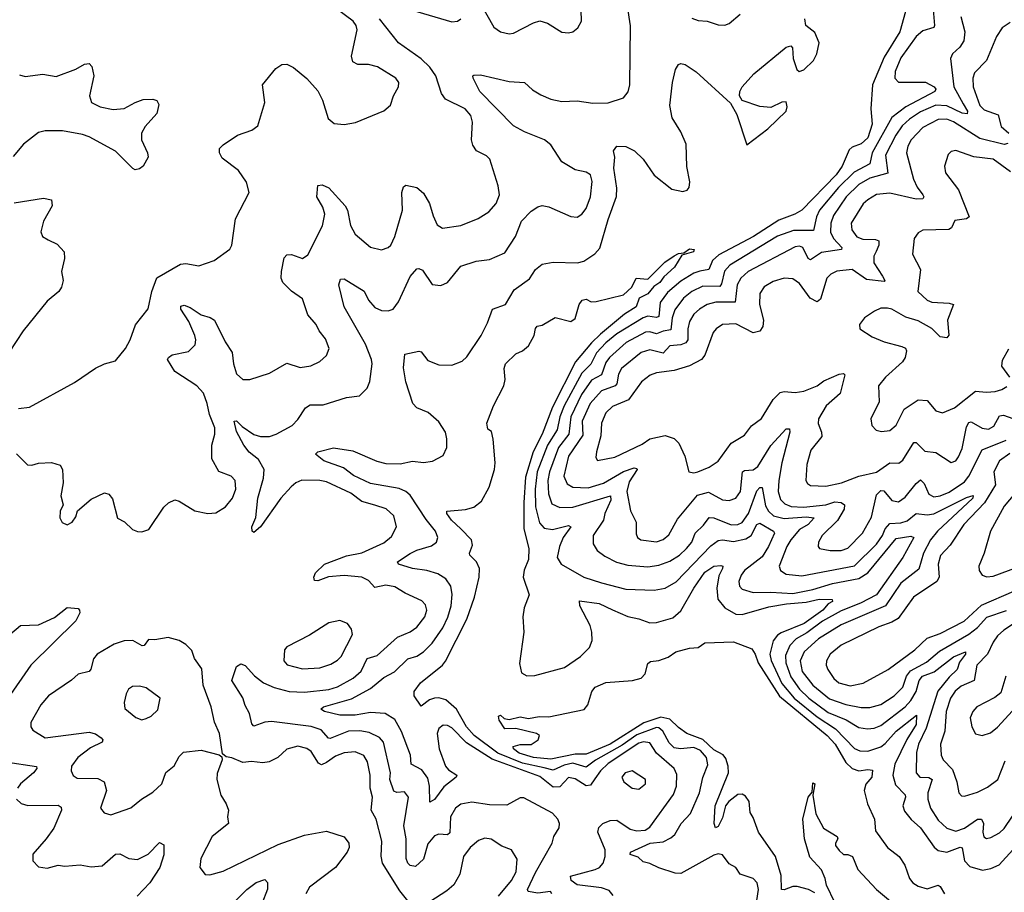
# Model space of a CAD drawing. Extents: x 1550320 to 1685906, y 509093 to 640511.
# Tile 176 of 256: x 1634410 to 1638886, y 517272 to 521241. Entities that reach past the tile are written whole.
import ezdxf

# ---------------------------------------------------------------- set-up
doc = ezdxf.new("R2010")
doc.units = 0

msp = doc.modelspace()

# ---------------------------------------------------------------- linework, layer by layer
at = {"layer": '0CON20XD'}
for points in [[(1636095.3, 517815.3), (1636064, 517955), (1636045, 517976.6), (1635998.8, 517998.8), (1635956.7, 518006.7), (1635905, 518004.3), (1635821.3, 517971.3), (1635813.2, 517973.2), (1635781.1, 518011.1), (1635735, 518026.4), (1635555, 518049.4), (1635523.7, 518046.3), (1635475, 518027.1), (1635465, 518038), (1635455.3, 518085), (1635435, 518121.4), (1635425, 518156.7), (1635374.5, 518235), (1635395, 518298.8), (1635415, 518310.8), (1635435, 518304.2), (1635476.8, 518256.8), (1635518.5, 518225), (1635566.1, 518203.9), (1635635, 518186), (1635705, 518182.9), (1635815, 518194.3), (1635855, 518206.5), (1635926, 518246), (1635962.5, 518277.5), (1635989.2, 518335), (1636035, 518348.4), (1636128.2, 518431.8), (1636185, 518456.8), (1636215, 518477.5), (1636252, 518525), (1636260.7, 518555), (1636255, 518579.2), (1636237.5, 518597.5), (1636162.2, 518632.2), (1636115, 518661.2), (1636075, 518668.2), (1636025, 518658.9), (1635995, 518690.8), (1635965, 518705.3), (1635885, 518713), (1635813.4, 518706.6), (1635765, 518688.1), (1635750.5, 518690.5), (1635747.5, 518705), (1635754.6, 518725), (1635795, 518763.8), (1635895, 518802.5), (1635965, 518815.9), (1636065, 518861.8), (1636099.7, 518890.3), (1636123.6, 518935), (1636111.5, 518985), (1636076.5, 519016.5), (1636025, 519032.7), (1635965, 519049.3), (1635915, 519087.2), (1635805, 519138.2), (1635775, 519145.4), (1635693.3, 519146.7), (1635665, 519134.5), (1635643.4, 519116.6), (1635596.8, 519065), (1635505, 518934.4), (1635475, 518908.8), (1635466.7, 518915), (1635465.8, 518935), (1635483, 518977), (1635492.9, 519065), (1635518.3, 519155), (1635521.7, 519195), (1635495, 519240), (1635453.2, 519273.2), (1635428.8, 519305), (1635395, 519368), (1635384.6, 519415.4), (1635395, 519416.5), (1635420.6, 519390.6), (1635475, 519353.8), (1635505.3, 519344.7), (1635545, 519344.7), (1635575.7, 519355), (1635649.2, 519395), (1635675, 519422), (1635708.6, 519475), (1635730.6, 519489.4), (1635790.3, 519489.7), (1635895, 519522.9), (1635955, 519530.6), (1635989.4, 519565), (1636002.2, 519595), (1636011.8, 519675), (1636008.8, 519695), (1635982.7, 519765), (1635885.4, 519935), (1635860.6, 520035), (1635869.1, 520060.9), (1635885, 520062.5), (1635975.9, 520005.9), (1635995.4, 519965), (1636025, 519931.8), (1636055, 519918.9), (1636085, 519917.3), (1636107.5, 519925), (1636132.5, 519957.5), (1636185, 520072.5), (1636215, 520107.5), (1636225, 520110), (1636241.1, 520101.1), (1636285, 520036), (1636325, 520032.5), (1636355, 520046.2), (1636415, 520120.6), (1636485, 520142.1), (1636545, 520149.5), (1636615, 520181.1), (1636663.4, 520255), (1636691.1, 520325), (1636735, 520370), (1636765, 520390), (1636785, 520395.7), (1636815, 520389.4), (1636915, 520345.8), (1636945, 520342.5), (1636965, 520356), (1636985, 520382), (1637005.5, 520435), (1637012.9, 520505), (1637004.3, 520535), (1636985, 520548.2), (1636935, 520558.1), (1636874.7, 520594.7), (1636825, 520672.2), (1636796.5, 520695), (1636705, 520730.4), (1636655, 520758.5), (1636502.2, 520915), (1636472, 520975), (1636470, 520985), (1636475, 520988.8), (1636505, 520990), (1636635, 520959.5), (1636705, 520955.6), (1636741.7, 520921.7), (1636778.5, 520898.5), (1636825, 520879.7), (1636875, 520868.4), (1636945, 520872.3), (1637015, 520861.2), (1637085, 520863.1), (1637155, 520886.2), (1637176.8, 520913.2), (1637183.1, 520945), (1637186.3, 521213.7), (1637173, 521303)], [(1636495, 521330.8), (1636565, 521207.1), (1636596.2, 521185), (1636635, 521176.7), (1636655, 521179.4), (1636745, 521226.9), (1636775, 521235.7), (1636810, 521225), (1636875, 521184.2), (1636905, 521180.8), (1636925, 521186), (1636946.8, 521203.2), (1636964.2, 521235), (1636962.9, 521285)], [(1638444.4, 521305), (1638411.2, 521185), (1638339.4, 521070.6), (1638287.1, 520945), (1638279.4, 520835), (1638286.1, 520766.1), (1638265, 520703.1), (1638235, 520676), (1638195, 520661.9), (1638180.5, 520649.5), (1638148.6, 520575), (1638121.1, 520535), (1637965, 520374.5), (1637934, 520356), (1637861.3, 520328.7), (1637745.8, 520255), (1637588.6, 520171.4), (1637558.9, 520145), (1637542.5, 520105), (1637502.6, 520097.4), (1637475, 520088), (1637415, 520051.4), (1637355, 519999.6), (1637321.3, 519955), (1637315, 519891.2), (1637305, 519886.7), (1637265, 519892.2), (1637245, 519884.8), (1637125, 519812.1), (1637075, 519771.9), (1637032.8, 519725), (1637005.8, 519674.2), (1636965, 519633.5), (1636885.6, 519485), (1636865.8, 519435), (1636852.8, 519375), (1636810, 519305), (1636762.2, 519185), (1636753.6, 519105), (1636754.3, 519025), (1636772.7, 518952.7), (1636795, 518928.8), (1636832.2, 518922.2), (1636905, 518940), (1636916.2, 518935), (1636880.8, 518885), (1636863.7, 518845), (1636854.1, 518795), (1636871.8, 518765), (1636975, 518705.8), (1637055, 518679.2), (1637165, 518651.4), (1637294.1, 518645.9), (1637345, 518654.6), (1637395, 518684), (1637552.5, 518847.5), (1637585, 518872.5), (1637604.3, 518875.7), (1637655, 518867.5), (1637710.6, 518879.4), (1637735, 518895.2), (1637761.7, 518945), (1637775, 518951), (1637836.9, 518915), (1637840.9, 518905), (1637814.4, 518845), (1637785, 518798.3), (1637704.7, 518735), (1637689.1, 518715), (1637679.4, 518685), (1637682.7, 518665), (1637695, 518650.4), (1637745, 518635.3), (1637825, 518637.7), (1637925, 518630.5), (1638015, 518649.2), (1638105, 518677), (1638225, 518699.2), (1638266, 518725), (1638395, 518880.6), (1638461.1, 518891.1), (1638474.2, 518885), (1638425.2, 518794.8), (1638304.9, 518625.1), (1638233.1, 518586.9), (1638145, 518552.9), (1638059.5, 518505), (1637988.1, 518451.9), (1637939.6, 518425), (1637911.2, 518395), (1637891.4, 518348.6)], [(1638561.6, 521305), (1638569.3, 521215), (1638565.6, 521205), (1638515, 521190), (1638485, 521164.2), (1638415, 521067.2), (1638390, 521005), (1638388.9, 520975), (1638405, 520956.2), (1638527.4, 520957.4), (1638566.9, 520935), (1638575.5, 520925), (1638570.8, 520915), (1638439.2, 520845), (1638374.2, 520795.8), (1638284.8, 520635), (1638274.8, 520585), (1638203.3, 520546.7), (1638132.4, 520477.6), (1638045.3, 520374.7), (1638032.1, 520345), (1638018, 520282), (1637927.3, 520282.7), (1637855, 520256.3), (1637638.6, 520125), (1637613.5, 520096.5), (1637601, 520039), (1637593.3, 520026.7), (1637515, 520029), (1637465, 520004.2), (1637427.1, 519975), (1637388.9, 519921.1), (1637376.3, 519885), (1637369.7, 519830.3), (1637335, 519824.8), (1637305, 519812.2), (1637275, 519821.3), (1637255, 519819.3), (1637167.7, 519772.3), (1637091.2, 519705), (1637075, 519681.5), (1637055, 519625.3), (1637009.3, 519600.7), (1636964, 519536), (1636915.1, 519435), (1636905.8, 519355), (1636859.6, 519295), (1636817.8, 519185), (1636811.1, 519145), (1636813.8, 519085), (1636829.3, 519039.3), (1636865, 519021.8), (1636925, 519023.9), (1637095.6, 519075.6), (1637097.9, 519055), (1637070, 518995), (1637063.8, 518965), (1637016.9, 518895), (1637017.5, 518857.5), (1637035, 518827.1), (1637070.8, 518800.8), (1637123.3, 518773.3), (1637175, 518760), (1637265, 518751.7), (1637315, 518759.7), (1637365, 518778.1), (1637409.2, 518805), (1637441.4, 518835), (1637465.2, 518865), (1637481.1, 518905), (1637518.6, 518941.4), (1637545, 518977.2), (1637565, 518974.8), (1637645, 518943.8), (1637675, 518944.8), (1637695, 518954.7), (1637723.5, 518995), (1637761.3, 519098.7), (1637775, 519112.9), (1637785, 519112.5), (1637799.8, 519029.8), (1637814.3, 519005), (1637837.3, 518985), (1637885, 518972.6), (1637985, 518979.3), (1638021.2, 518975), (1637993.9, 518945), (1637955, 518921.9), (1637915.8, 518875), (1637896.9, 518845), (1637862.1, 518755), (1637868.1, 518735), (1637895, 518718.7), (1637965, 518711), (1638205, 518757.4), (1638305.2, 518855), (1638332.6, 518895), (1638344.3, 518925.7), (1638365, 518949.5), (1638415, 518952.3), (1638445, 518961.2), (1638485, 518994.7), (1638535, 518988.7), (1638565, 518994), (1638715, 519068.1), (1638745, 519077.1), (1638742.5, 519065), (1638582, 518915), (1638551.3, 518875), (1638518.1, 518815), (1638497.6, 518742.4), (1638415, 518677.4), (1638346.6, 518575), (1638145, 518488.4), (1638041.7, 518425), (1637975.7, 518365), (1637958.6, 518325), (1637966.8, 518276.8), (1638015, 518214.3), (1638091.6, 518151.6), (1638165, 518125.9), (1638235, 518112.6), (1638275, 518113.1), (1638325, 518126.7), (1638386.1, 518165), (1638424.7, 518205), (1638441.6, 518255), (1638460.4, 518279.6), (1638531.8, 518318.2), (1638591.7, 518368.3), (1638725, 518445.9), (1638763.9, 518476.1), (1638807.3, 518522.7), (1638896.6, 518553.4)], [(1634405, 519472.1), (1634455, 519478.5), (1634658.5, 519591.5), (1634755, 519656.7), (1634795, 519676), (1634845, 519689.4), (1634891.4, 519745), (1634912.5, 519785), (1634936.7, 519853.3), (1634993.6, 519926.4), (1635010, 520005), (1635032.8, 520067.2), (1635141.1, 520128.9), (1635165, 520132.7), (1635225, 520121.5), (1635293.8, 520145), (1635365, 520196.7), (1635374.2, 520215), (1635390.9, 520335), (1635453.3, 520455), (1635441.7, 520501.7), (1635405, 520554.3), (1635330.9, 520610.9), (1635318, 520635), (1635318.8, 520655), (1635335, 520672), (1635400, 520715), (1635465, 520738), (1635492.3, 520757.7), (1635524.4, 520865), (1635514.2, 520945), (1635575, 521018.8), (1635602.3, 521037.7), (1635625, 521038.8), (1635655, 521023.8), (1635715, 520973.8), (1635765, 520916.7), (1635785.8, 520875), (1635812.1, 520792.1), (1635839.1, 520769.1), (1635885, 520764.4), (1635937, 520773), (1636065, 520826.2), (1636095, 520852.5), (1636108.8, 520895), (1636132, 520935), (1636133.8, 520955), (1636120, 520975), (1636037.2, 521027.2), (1635995, 521036.7), (1635946.8, 521036.8), (1635925, 521048.8), (1635918.9, 521075), (1635944.6, 521195), (1635940, 521215), (1635925.6, 521235), (1635849.7, 521289.7)], [(1636194.8, 521284.8), (1636375, 521231.8), (1636400, 521235), (1636415.7, 521245)], [(1637465, 521247.5), (1637495, 521236.9), (1637535, 521234.5), (1637585, 521216.9), (1637615, 521215.8), (1637635, 521224), (1637685, 521265.7)], [(1634395.6, 519265.6), (1634445, 519216.7), (1634465, 519214), (1634495, 519224.3), (1634555, 519226.9), (1634593.3, 519215), (1634604.2, 519195), (1634607.1, 519135), (1634596.7, 519075), (1634607.5, 519035), (1634594.3, 519005.7), (1634592.5, 518975), (1634603.3, 518953.3), (1634625, 518943.1), (1634648.6, 518955), (1634665, 518980), (1634672.9, 519007.1), (1634735, 519060), (1634795, 519088.8), (1634815, 519083.3), (1634831.2, 519061.2), (1634855, 518973.8), (1634886.4, 518956.4), (1634922, 518922), (1634945, 518912.5), (1634965, 518911.2), (1634997.3, 518922.7), (1635065.8, 519024.2), (1635085.9, 519044.1), (1635115, 519056.7), (1635135, 519051.2), (1635206.8, 519006.8), (1635265, 518994.2), (1635301.4, 518998.6), (1635345, 519025.6), (1635377.7, 519065), (1635392.3, 519105), (1635390, 519145), (1635370.8, 519165), (1635315.3, 519185.3), (1635284.1, 519244.1), (1635283.2, 519305), (1635297.6, 519355), (1635296.9, 519385), (1635272.8, 519445), (1635262.9, 519495), (1635245, 519541.9), (1635215.5, 519575), (1635115, 519640.6), (1635082.5, 519695), (1635085.7, 519705), (1635103.1, 519716.9), (1635177.7, 519732.3), (1635207.6, 519762.4), (1635211.3, 519785), (1635206.6, 519805), (1635178.3, 519868.3), (1635142.5, 519925), (1635142.1, 519937.9), (1635158.1, 519941.9), (1635185, 519931.8), (1635235, 519898.8), (1635276.2, 519886.2), (1635295, 519874), (1635343.3, 519775), (1635376.6, 519726.6), (1635382.2, 519675), (1635395, 519630), (1635425, 519604.2), (1635456.1, 519603.9), (1635545, 519632.5), (1635625, 519679.4), (1635685, 519659.2), (1635733.1, 519666.9), (1635775, 519686.4), (1635805, 519713.1), (1635816.5, 519745), (1635800, 519790), (1635771.9, 519825), (1635757.1, 519855), (1635719.1, 519899.1), (1635695, 519971.9), (1635646.1, 520006.1), (1635605.5, 520045), (1635598.5, 520065), (1635600, 520095), (1635612.5, 520157.5), (1635625, 520172), (1635645, 520172.9), (1635695, 520154.2), (1635719.3, 520170.7), (1635786.8, 520303.2), (1635797.1, 520357.1), (1635788.4, 520388.4), (1635760.6, 520435), (1635765, 520487.5), (1635785, 520490), (1635815, 520476.2), (1635890, 520395), (1635899.6, 520375), (1635914.1, 520305), (1635935, 520265.5), (1636005, 520205.8), (1636055, 520194.2), (1636085.4, 520204.6), (1636096.9, 520215), (1636114.7, 520255.3), (1636150, 520375), (1636147.1, 520455), (1636155, 520480), (1636165, 520488), (1636215, 520477.1), (1636245, 520452), (1636273.1, 520405), (1636289.2, 520349.2), (1636308.5, 520308.5), (1636332.5, 520292.5), (1636415, 520304.6), (1636493.5, 520336.5), (1636542.3, 520367.7), (1636575.7, 520405), (1636590.8, 520445), (1636585.7, 520485), (1636546.7, 520606.7), (1636532.1, 520622.1), (1636486, 520645), (1636470.6, 520670.6), (1636464.4, 520695), (1636468.5, 520775), (1636461.5, 520805), (1636435, 520835.5), (1636345, 520880), (1636328.2, 520905), (1636302.5, 520985), (1636274.7, 521025), (1636235, 521062.8), (1636132.5, 521135), (1636045, 521244.5)], [(1637107.5, 517257.5), (1637090.2, 517280.2), (1637055, 517292.3), (1636945, 517305.3), (1636916.4, 517325), (1636913.3, 517345), (1637025.5, 517375), (1637045.4, 517385), (1637062.9, 517405), (1637072.2, 517435), (1637071.7, 517465), (1637037.5, 517545), (1637042.8, 517567.2), (1637060.6, 517585), (1637095, 517598.7), (1637125, 517599.6), (1637185, 517559.6), (1637215, 517551.2), (1637254, 517555), (1637275, 517568.5), (1637382.8, 517717.2), (1637395.3, 517755), (1637397.5, 517807.5), (1637385.4, 517835), (1637305.4, 517905.4), (1637275, 517952.1), (1637246.1, 517956.1), (1637225, 517950.8), (1637085, 517857.7), (1637049.6, 517825), (1637025, 517788.2), (1637005, 517759.7), (1636985, 517756.1), (1636935, 517788.8), (1636905, 517793.9), (1636865, 517752.2), (1636835, 517749.4), (1636775, 517798.7), (1636558.1, 517878.1), (1636441.2, 517951.2), (1636375, 518020.3), (1636355, 518031.1), (1636335, 518032.5), (1636315, 518017.5), (1636308.2, 517995), (1636316.7, 517925), (1636345.4, 517845), (1636359.1, 517829.1), (1636396.9, 517805), (1636394.3, 517795), (1636338.2, 517751.8), (1636295, 517693.9), (1636275, 517681.2), (1636273.2, 517755), (1636265, 517791.5), (1636238.6, 517828.6), (1636190, 517855), (1636187.1, 517895), (1636145, 518003.1), (1636115, 518057.7), (1636070.8, 518085), (1636005, 518089.7), (1635935, 518077.6), (1635865, 518077.9), (1635796, 518095), (1635778.8, 518105), (1635791.2, 518115), (1635918.2, 518151.8), (1636005, 518198.5), (1636065, 518248.9), (1636114.5, 518275), (1636175, 518333.8), (1636215, 518346.5), (1636245, 518365.9), (1636285, 518405.4), (1636333.8, 518475), (1636357, 518523), (1636372, 518575), (1636376.3, 518626.3), (1636369.2, 518665), (1636347.6, 518697.6), (1636310.8, 518720.8), (1636261.2, 518735), (1636195, 518744.2), (1636132.5, 518765), (1636127.1, 518775), (1636185, 518812.4), (1636215, 518827.5), (1636282.7, 518847.3), (1636305.5, 518865), (1636311.5, 518885), (1636300.9, 518915), (1636258, 518968), (1636185, 519078.1), (1636165, 519095.7), (1636135, 519108.1), (1636005, 519132), (1635927.7, 519167.7), (1635882.3, 519202.3), (1635792.5, 519235), (1635754.2, 519265), (1635766, 519275), (1635836.3, 519293.7), (1635925, 519279.2), (1636033, 519233), (1636075, 519222.8), (1636138.9, 519221.1), (1636195, 519232.7), (1636245, 519227.5), (1636287, 519233), (1636335, 519259.2), (1636351.1, 519295), (1636352.1, 519335), (1636345.6, 519364.4), (1636315, 519412.2), (1636266.9, 519455), (1636215, 519475.5), (1636197.5, 519495), (1636165.7, 519594.3), (1636155, 519657.5), (1636160.3, 519719.7), (1636225, 519732.9), (1636235, 519730), (1636265, 519690.6), (1636315, 519671.1), (1636375, 519669.4), (1636421.8, 519688.2), (1636442.2, 519707.8), (1636507.9, 519805), (1636537.3, 519862.7), (1636559.2, 519925), (1636618.6, 519945), (1636658.1, 520011.9), (1636728.3, 520061.7), (1636755.3, 520104.7), (1636785, 520129.2), (1636835, 520138), (1636945.5, 520134.5), (1636975, 520143.1), (1637025, 520176.7), (1637047.5, 520202.5), (1637085, 520332.5), (1637123.4, 520436.6), (1637123.9, 520475), (1637111.1, 520565), (1637115.5, 520615.5), (1637108.8, 520645), (1637125, 520666), (1637165, 520664.4), (1637205.6, 520645), (1637245, 520606.7), (1637295, 520534.5), (1637375, 520470.8), (1637425, 520460), (1637444.1, 520465.9), (1637452.7, 520477.3), (1637457.1, 520502.9), (1637442.6, 520572.6), (1637439.7, 520675), (1637415, 520730.6), (1637376.5, 520795), (1637365, 520850), (1637377.5, 520955), (1637392, 521015), (1637405, 521036.7), (1637415, 521041.2), (1637435, 521036.7), (1637485, 521003.3), (1637641.7, 520861.7), (1637669.4, 520809.4), (1637715, 520672.5), (1637810.5, 520745), (1637894.3, 520825), (1637898.9, 520845), (1637895, 520866.7), (1637875, 520866), (1637825, 520842), (1637775, 520846), (1637693.9, 520873.9), (1637682.5, 520895), (1637683.3, 520915), (1637694.2, 520935.8), (1637746.7, 520995), (1637895, 521116.2), (1637915, 521122.5), (1637923.6, 521113.6), (1637925.7, 521065), (1637942.9, 521015), (1637953.3, 521005), (1637975, 521013.6), (1638019.2, 521055), (1638033.9, 521085), (1638044.4, 521135), (1638025, 521182), (1637983.8, 521215), (1637979.2, 521245)], [(1638688.8, 521255), (1638707.3, 521185), (1638701.8, 521145), (1638684.3, 521115.7), (1638650.6, 521085), (1638641.5, 521065), (1638656.3, 520935), (1638698.8, 520858.8), (1638718.4, 520825), (1638717.9, 520812.1), (1638695, 520816.3), (1638625, 520849.2), (1638575, 520852.1), (1638505, 520821.7), (1638455, 520789.1), (1638421.7, 520758.3), (1638392.3, 520715), (1638346.2, 520625), (1638356.6, 520543.4), (1638275, 520519.5), (1638225, 520490.6), (1638167.8, 520435), (1638109.2, 520350.8), (1638096.8, 520315), (1638095.6, 520275), (1638110.2, 520245), (1638147.8, 520205), (1638146.7, 520195), (1638055, 520182), (1638005, 520148.2), (1637994.4, 520154.4), (1637970.9, 520205), (1637955, 520211.6), (1637935, 520208.4), (1637721.1, 520095), (1637688.2, 520065), (1637671.9, 520035), (1637663.1, 519956.9), (1637575, 519956.4), (1637535, 519945.2), (1637500, 519925), (1637475, 519901.1), (1637455, 519868.1), (1637446.7, 519835), (1637447.2, 519785), (1637438.5, 519771.5), (1637415, 519762.5), (1637365, 519758.1), (1637335, 519724.8), (1637275, 519739.8), (1637235, 519726.7), (1637145.8, 519654.2), (1637131.8, 519628.2), (1637124.8, 519585.2), (1637117.6, 519575), (1637055, 519553.4), (1637003, 519495), (1636966.6, 519415), (1636969.3, 519350.7), (1636904.5, 519255), (1636884.4, 519164.4), (1636899.1, 519129.1), (1636924.4, 519114.4), (1636995, 519112.3), (1637063.3, 519133.3), (1637155, 519186.6), (1637203, 519203), (1637215, 519200), (1637216.9, 519195), (1637180.5, 519139.5), (1637170.7, 519095), (1637186.4, 519006.4), (1637212.5, 518955), (1637211.9, 518901.9), (1637219.2, 518885), (1637233.8, 518875), (1637305, 518866.2), (1637335, 518876.2), (1637361.5, 518898.5), (1637401, 518969), (1637491.8, 519078.2), (1637541.9, 519091.9), (1637605, 519056.5), (1637635.3, 519054.7), (1637665, 519065.4), (1637686.2, 519095), (1637695.3, 519184.7), (1637705, 519190.7), (1637745, 519194.2), (1637765, 519208.2), (1637825, 519304.2), (1637895, 519380), (1637909.4, 519379.4), (1637911.5, 519365), (1637875.2, 519225), (1637860.6, 519145), (1637858.1, 519095), (1637869.2, 519059.2), (1637888.8, 519038.8), (1637917.2, 519027.2), (1637973.6, 519023.6), (1638075.4, 519034.6), (1638115, 519048.1), (1638145.2, 519045.2), (1638158.9, 519035), (1638158.2, 519015), (1638127.6, 518962.4), (1638057.9, 518895), (1638040.9, 518865), (1638040.6, 518845), (1638046.4, 518836.4), (1638095, 518826), (1638145, 518826.3), (1638175, 518837.1), (1638241.5, 518905), (1638281.8, 518978.2), (1638305, 519079.4), (1638325, 519099.6), (1638338.1, 519098.1), (1638375, 519054.6), (1638405, 519048), (1638435, 519068.9), (1638485, 519132), (1638505, 519148.5), (1638521.1, 519131.1), (1638543, 519083), (1638565, 519070.8), (1638595, 519075.2), (1638635, 519092.1), (1638705, 519138.9), (1638725.2, 519165), (1638786, 519284), (1638895, 519328.9)], [(1638912.4, 521227.6), (1638876.4, 521203.6), (1638850.8, 521165), (1638804.8, 521055.2), (1638750.8, 520999.2), (1638742.5, 520975), (1638743.8, 520935), (1638775, 520850), (1638795, 520830.9), (1638858.3, 520808.3), (1638871.2, 520755), (1638906.9, 520725)], [(1634409.5, 520989.5), (1634435, 520982.2), (1634515, 520993.3), (1634575, 520982), (1634665, 521015.7), (1634705, 521038.6), (1634725, 521041.2), (1634737.4, 521027.4), (1634746.5, 520985), (1634726.9, 520895), (1634736, 520865), (1634775, 520844.4), (1634835, 520831.9), (1634885, 520837.5), (1634935, 520864), (1634971.7, 520878.3), (1635015, 520880), (1635033, 520873), (1635042.5, 520855), (1635033.8, 520815), (1634980, 520755), (1634963.3, 520725), (1634963.3, 520695), (1634991.2, 520635), (1634993.8, 520615), (1634971.2, 520575), (1634955, 520562), (1634935, 520558.8), (1634925, 520563.8), (1634845, 520643.3), (1634725, 520707.5), (1634695, 520718.6), (1634605, 520735.2), (1634525, 520735.8), (1634495, 520727.8), (1634427.5, 520675), (1634380.7, 520619.3)], [(1638902.9, 520677.1), (1638885, 520673.5), (1638775, 520700.9), (1638655, 520777.1), (1638625, 520788.9), (1638585, 520786.5), (1638515, 520750.5), (1638462.1, 520695), (1638446.8, 520665), (1638442.2, 520635), (1638473.7, 520515), (1638489.9, 520479.9), (1638516.2, 520445), (1638520, 520435), (1638515, 520426), (1638485, 520425.3), (1638365, 520452.6), (1638304.8, 520445.2), (1638265, 520422.2), (1638245, 520403.2), (1638190.3, 520315), (1638192.2, 520285), (1638215, 520254), (1638242.6, 520242.6), (1638300.9, 520240.9), (1638315.3, 520235.3), (1638316.1, 520215), (1638303.5, 520186.5)], [(1638915, 520549.6), (1638835, 520606.9), (1638747.6, 520617.6), (1638665, 520645.6), (1638645, 520640.8), (1638631.5, 520628.5), (1638614.4, 520575), (1638618.6, 520545), (1638677.8, 520467.8), (1638727.1, 520345), (1638715, 520335.6), (1638661.9, 520328.1), (1638645.3, 520294.7), (1638633.3, 520286.7), (1638515, 520283.1), (1638495, 520270.8), (1638475.7, 520245), (1638468.6, 520175), (1638504.7, 520105), (1638493.3, 520005), (1638534.7, 519965), (1638555.9, 519955.9), (1638635, 519952.3), (1638655.8, 519945), (1638627.9, 519875), (1638633.6, 519806.4), (1638625, 519793.3), (1638595, 519799.2), (1638556, 519836), (1638495, 519871.9), (1638438.1, 519888.1), (1638375, 519924.4), (1638355, 519928.5), (1638325, 519928.6), (1638296.7, 519915), (1638250, 519885), (1638227.5, 519855), (1638230, 519835), (1638285, 519799.2), (1638340, 519775), (1638420, 519755), (1638436.7, 519746.7), (1638441.4, 519735), (1638435.6, 519705), (1638422.9, 519685), (1638345.5, 519614.5), (1638314.4, 519575.6), (1638316.6, 519503.4), (1638279.2, 519425), (1638283.8, 519395), (1638304.3, 519374.3), (1638327.7, 519367.7)], [(1634385, 520408.2), (1634518.8, 520428.8), (1634555, 520421.2), (1634556.9, 520395), (1634518.8, 520325), (1634505.5, 520275.5), (1634512.9, 520255), (1634539.1, 520239.1), (1634580.7, 520220.7), (1634611.9, 520185), (1634614.3, 520155), (1634600.6, 520095), (1634607.5, 520055), (1634599.4, 520025), (1634588.1, 520005), (1634535, 519960), (1634425.7, 519825), (1634361.7, 519728.3)], [(1637315, 517383.5), (1637275, 517403.6), (1637245, 517411.1), (1637221.2, 517431.2), (1637184.5, 517444.5), (1637186.2, 517455), (1637276.7, 517495), (1637335, 517502), (1637370.5, 517519.5), (1637388.8, 517535), (1637417.7, 517585), (1637459.9, 517630.1), (1637500.3, 517725), (1637516.2, 517793.8), (1637538.7, 517851.3), (1637532, 517885), (1637505, 517917.2), (1637475, 517930.4), (1637413.8, 517923.8), (1637385, 517929.8), (1637362.1, 517952.1), (1637333.5, 518005), (1637315, 518020), (1637305, 518020.8), (1637215, 517987.5), (1637148.8, 517941.2), (1637027.3, 517872.7), (1636985, 517840.7), (1636925, 517859.1), (1636885, 517849.7), (1636835, 517827.2), (1636795, 517838.3), (1636695, 517859.8), (1636584.2, 517905), (1636475.4, 517985), (1636441.9, 518025), (1636395, 518104.2), (1636346.7, 518146.7), (1636315, 518156.3), (1636295, 518154.7), (1636273.1, 518146.9), (1636235, 518118.8), (1636202.5, 518165), (1636202.9, 518185), (1636232.7, 518225), (1636332.1, 518305), (1636346.4, 518323.6), (1636442.5, 518515), (1636478.1, 518615), (1636499.2, 518705), (1636500, 518745), (1636487.3, 518775), (1636456.9, 518805), (1636454.4, 518815), (1636468.9, 518851.1), (1636464.1, 518875), (1636415.3, 518925), (1636372.8, 518965), (1636352.2, 518995), (1636352, 519005), (1636436.7, 519013.3), (1636475, 519024.3), (1636508.7, 519051.3), (1636544.6, 519115), (1636568.5, 519195), (1636571.5, 519225), (1636562.7, 519332.7), (1636555, 519367.5), (1636538.3, 519378.3), (1636534.3, 519405.7), (1636564.6, 519485), (1636611.6, 519575), (1636617.1, 519605), (1636612.9, 519655), (1636619.2, 519675), (1636665, 519720.8), (1636695.4, 519734.6), (1636722.4, 519757.6), (1636749.2, 519805), (1636754.2, 519835.8), (1636763, 519847), (1636785, 519851.2), (1636845, 519886.2), (1636915, 519867.5), (1636935, 519882.5), (1636953.3, 519945), (1636966.7, 519965), (1636985, 519970), (1637008.1, 519958.1), (1637031.4, 519958.6), (1637155, 519989.2), (1637193.1, 520025), (1637212.5, 520065), (1637265, 520060), (1637342.5, 520137.5), (1637385, 520167.1), (1637405, 520177.5), (1637429.3, 520180.7), (1637455, 520199.2), (1637476, 520195), (1637473.3, 520185), (1637420.5, 520169.5), (1637387.5, 520115), (1637339, 520071), (1637319.6, 520045), (1637292.4, 520027.6), (1637265, 519994.7), (1637226, 519974), (1637212, 519935), (1637158.8, 519901.2), (1637050, 519810), (1637009.1, 519770.9), (1636936, 519684), (1636831.5, 519478.5), (1636785.1, 519355), (1636744.2, 519275.8), (1636709.2, 519160.8), (1636701.4, 519045), (1636701.7, 518925), (1636724, 518835), (1636723.6, 518785), (1636703.6, 518736.4), (1636698.9, 518705), (1636726.1, 518625), (1636703.8, 518566.2), (1636696.9, 518525), (1636702.4, 518455), (1636681.9, 518311.9), (1636690.5, 518270.5), (1636715, 518256.2), (1636752.4, 518257.6), (1636886.7, 518295), (1636959.2, 518345), (1637000, 518385), (1637013.2, 518416.8), (1637010.5, 518455), (1637003.1, 518485), (1636956.4, 518575), (1636955, 518598), (1637045, 518586.1), (1637105, 518556), (1637175, 518525.8), (1637225, 518516.2), (1637275, 518497.9), (1637305, 518498.8), (1637379.9, 518520.1), (1637415, 518552.3), (1637474.2, 518655.8), (1637525, 518728.2), (1637565, 518755.9), (1637597.8, 518757.8), (1637606, 518755), (1637604.3, 518745), (1637588.7, 518711.3), (1637579.4, 518655), (1637584.2, 518605), (1637615, 518565.4), (1637665, 518537.5), (1637695, 518535.3), (1637815, 518570), (1637895.7, 518584.3), (1637985, 518592.2), (1638045, 518606), (1638103.6, 518603.6), (1638105.8, 518595), (1638085, 518583.5), (1638061.6, 518555), (1637976, 518495), (1637872, 518452), (1637855, 518441.2), (1637834.8, 518415), (1637820.5, 518355), (1637825.6, 518325.6), (1637875, 518221.9), (1637930.5, 518155), (1638035, 518070), (1638119.1, 518015), (1638205, 517925.3), (1638230, 517915), (1638265, 517913.3), (1638325, 517934.1), (1638345, 517948), (1638395, 518004.5), (1638486.9, 518076.9), (1638485.1, 518035), (1638443.2, 517966.8), (1638388.9, 517855), (1638378.6, 517805), (1638390.9, 517760.9), (1638435.4, 517715), (1638437.5, 517705), (1638425.4, 517665), (1638431.7, 517641.7), (1638462.9, 517602.9), (1638505, 517565.4), (1638566.7, 517476.7), (1638585, 517462.4), (1638624.7, 517454.7), (1638685, 517476.7), (1638694.6, 517474.6), (1638705.6, 517415.6), (1638729.2, 517389.2), (1638787.4, 517372.6), (1638825, 517379.6), (1638863, 517397), (1638925, 517465.4)], [(1638303.5, 520186.5), (1638292.6, 520165), (1638292.4, 520135), (1638332.1, 520075), (1638342.9, 520055), (1638339.8, 520050.2), (1638259, 520059), (1638195, 520105.2), (1638125, 520097.5), (1638096.8, 520083.2), (1638079.6, 520065), (1638050.9, 519969.1), (1638035, 519958.2), (1638003.1, 519975), (1637955, 520040.4), (1637925, 520062.5), (1637885, 520065.3), (1637835, 520050), (1637794.8, 520025.2), (1637774.7, 519995), (1637772.9, 519945), (1637792, 519875), (1637788.2, 519845), (1637775, 519823.8), (1637745, 519816), (1637665, 519857.8), (1637605, 519854.6), (1637575.5, 519835), (1637561.9, 519818.1), (1637525, 519715.6), (1637508.8, 519695), (1637455, 519666.7), (1637385.2, 519644.8), (1637305.4, 519635.4), (1637276.3, 519623.7), (1637236.7, 519593.3), (1637177.7, 519512.3), (1637105, 519481.1), (1637075, 519452.2), (1637055.5, 519405.5), (1637052.5, 519347.5), (1637031.5, 519275), (1637029.2, 519249.2), (1637036, 519236), (1637115, 519251.6), (1637240.4, 519309.6), (1637274.8, 519335.2), (1637345, 519349.3), (1637385, 519335.5), (1637406.5, 519315), (1637433.1, 519255), (1637451.2, 519185), (1637475, 519179.4), (1637493.3, 519185), (1637545, 519205.5), (1637585, 519233.5), (1637644.5, 519315), (1637705, 519351.9), (1637737, 519393), (1637782.8, 519427.2), (1637835, 519513.6), (1637867.5, 519545), (1637885, 519550.4), (1637935, 519545.5), (1637975, 519551.8), (1638035, 519576), (1638065, 519597.8), (1638135, 519628.9), (1638155, 519631.4), (1638161.4, 519625), (1638139.8, 519540.2), (1638076.8, 519485), (1638041.8, 519425), (1638040, 519405), (1638055.4, 519365), (1638056.2, 519345), (1638007.3, 519282.7), (1637988, 519218), (1637984.4, 519145), (1637990.7, 519130.7), (1638005, 519121.9), (1638075, 519118.9), (1638146.3, 519133.7), (1638225, 519164.6), (1638305, 519182.2), (1638365, 519224.7), (1638406.1, 519223.9), (1638425, 519237.1), (1638475, 519317.8), (1638485, 519318.1), (1638525, 519278.2), (1638575, 519272), (1638645, 519227.5), (1638665, 519234.2), (1638677.9, 519252.1), (1638695, 519290), (1638715, 519389.2), (1638725, 519408.9), (1638735, 519411.6), (1638785, 519382.9), (1638815, 519379.1), (1638837.8, 519392.2), (1638865, 519438.6), (1638882, 519442), (1638925, 519427.5)], [(1638910.9, 519615), (1638874.6, 519664.6), (1638877.6, 519692.4), (1638906, 519744)], [(1638327.7, 519367.7), (1638365, 519372), (1638395, 519396.2), (1638430.8, 519469.2), (1638495, 519511.5), (1638535, 519509.1), (1638575, 519462.5), (1638605, 519453.3), (1638659.5, 519475), (1638755, 519551.2), (1638805, 519546.5), (1638845, 519550), (1638875, 519558.2), (1638897.1, 519572.9)], [(1638911.6, 519268.4), (1638864.1, 519235), (1638838, 519185), (1638846.3, 519125), (1638796.8, 519043.2), (1638702.2, 518945), (1638639.4, 518850.6), (1638596.5, 518803.5), (1638584.7, 518764.7), (1638589.5, 518705), (1638578.9, 518685), (1638473.8, 518615), (1638403, 518517), (1638375, 518500.3), (1638315, 518479.5), (1638145, 518395.3), (1638095, 518355.4), (1638077.7, 518325), (1638076.2, 518305), (1638083.8, 518285), (1638111.8, 518245), (1638134.4, 518225), (1638185, 518211.2), (1638245, 518222.8), (1638357.8, 518285), (1638478.7, 518375), (1638535, 518427.8), (1638595, 518448.4), (1638703.2, 518505), (1638782.7, 518577.3), (1639076.4, 518705)], [(1638950, 519105), (1638885, 519027.8), (1638823.8, 518915), (1638794.4, 518815), (1638770, 518755), (1638771.2, 518735), (1638785, 518713.8), (1638807.3, 518707.3), (1638835, 518710), (1638975, 518761.1)], [(1634365, 518444), (1634413.8, 518485), (1634495, 518489.1), (1634567.4, 518522.6), (1634625, 518566.7), (1634675, 518562.5), (1634682.5, 518555), (1634683, 518543), (1634665, 518506.7), (1634460.4, 518305), (1634355, 518151.5)], [(1638992, 518535), (1638884, 518465), (1638855, 518438.7), (1638835, 518409.6), (1638810, 518355), (1638760.9, 518305), (1638749.7, 518235), (1638690.7, 518209.3), (1638662.6, 518187.4), (1638641.6, 518155), (1638621.9, 518095), (1638616.3, 518005), (1638596.5, 517945), (1638599.6, 517895), (1638608.5, 517875), (1638650.6, 517830.6), (1638670.9, 517775), (1638680, 517725), (1638690.9, 517710.9), (1638705, 517709.5), (1638765, 517727.5), (1638809.7, 517750.3), (1638857.1, 517785), (1638889.4, 517870.6)], [(1635695, 518288.2), (1635775, 518293.6), (1635825, 518309.3), (1635855, 518327.1), (1635871.5, 518345), (1635922.5, 518445), (1635919.1, 518469.1), (1635900, 518495), (1635865, 518508.6), (1635815, 518497.5), (1635728.1, 518441.9), (1635625, 518388.6), (1635613.1, 518375), (1635611.4, 518325), (1635626.6, 518306.6), (1635695, 518288.2)], [(1636181.2, 517225), (1636138.3, 517278.3), (1636058.9, 517405), (1636053, 517437), (1636056.2, 517505), (1636030, 517605), (1636007.9, 517645), (1636014.4, 517705), (1636003.2, 517745), (1636002.6, 517805), (1635991.8, 517865), (1635973.9, 517893.9), (1635935, 517910.8), (1635885, 517906.7), (1635845, 517891.9), (1635805, 517861.6), (1635782.1, 517852.1), (1635768.8, 517858.8), (1635735, 517911.8), (1635715, 517925.4), (1635674, 517936), (1635625, 517923.1), (1635584.2, 517885), (1635544.7, 517865.3), (1635515, 517860.4), (1635463.2, 517866.8), (1635425, 517862.9), (1635375, 517883.8), (1635348.3, 517888.3), (1635332.5, 517902.5), (1635318.1, 517995), (1635295.6, 518045.6), (1635280.8, 518115), (1635244.2, 518214.2), (1635238.6, 518288.6), (1635204.8, 518334.8), (1635191.9, 518371.9), (1635165, 518399.1), (1635135, 518417.9), (1635085, 518431.2), (1635025, 518420.5), (1634995, 518421.5), (1634975.3, 518394.7), (1634966.3, 518393.7), (1634925, 518416.9), (1634885, 518415.6), (1634839.1, 518400.9), (1634762.5, 518355), (1634746.2, 518333.8), (1634733.1, 518286.9), (1634725, 518276.9), (1634675, 518264.3), (1634645, 518237.1), (1634540.6, 518165), (1634506, 518124), (1634460.6, 518045), (1634460.8, 518025), (1634469.1, 518009.1), (1634525, 517974.6), (1634725, 518000.8), (1634755, 517992), (1634780, 517975), (1634788.1, 517965), (1634785, 517954.5), (1634731.3, 517928.7), (1634673.8, 517885), (1634645, 517845.8), (1634644.5, 517825), (1634653.1, 517803.1), (1634671.3, 517791.3), (1634765, 517789.2), (1634794.5, 517775), (1634803.8, 517735), (1634777.5, 517655), (1634793.9, 517633.9), (1634824.3, 517624.3), (1634915, 517656.2), (1634963.9, 517696.1), (1635015, 517727.1), (1635055.5, 517765), (1635075, 517817.1), (1635112.4, 517847.6), (1635135, 517890), (1635155, 517908.9), (1635235, 517918.9), (1635317, 517897), (1635328.3, 517888.3), (1635330, 517875), (1635307.3, 517812.7), (1635306, 517785), (1635325, 517713.3), (1635349.2, 517675), (1635359.2, 517645), (1635354.2, 517615), (1635359.2, 517585), (1635285.6, 517525), (1635233.7, 517426.3), (1635228.8, 517385), (1635252.5, 517352.5), (1635275, 517351.9), (1635335, 517367.9), (1635585, 517489.2), (1635705, 517531.9), (1635805, 517550), (1635884.6, 517524.6), (1635906.5, 517495), (1635907.3, 517475), (1635897.9, 517455), (1635845.6, 517384.4), (1635727.3, 517295), (1635711.1, 517265)], [(1638025, 517268.8), (1637995.5, 517285), (1637945, 517298.3), (1637925, 517299), (1637885, 517283.6), (1637873.5, 517285), (1637872.1, 517347.9), (1637846, 517435), (1637768.3, 517545), (1637745, 517612.5), (1637730.4, 517635), (1637725.7, 517685), (1637709.4, 517709.4), (1637695, 517717.8), (1637675, 517716.2), (1637633.8, 517685), (1637619.2, 517665), (1637605, 517611.2), (1637585, 517571.2), (1637573.3, 517565), (1637567.5, 517585), (1637572.4, 517665), (1637631.9, 517815), (1637631.1, 517845), (1637620.3, 517880.3), (1637607.5, 517897.5), (1637565, 517920.7), (1637515, 517967.7), (1637443.5, 517995), (1637405, 518021.2), (1637365, 518059.3), (1637325, 518068.2), (1637247.9, 518042.1), (1637094.4, 517945), (1636985, 517900.3), (1636935, 517899.9), (1636825, 517877.6), (1636745.8, 517885), (1636680.5, 517905), (1636654.2, 517925), (1636653.3, 517935), (1636685, 517944.4), (1636735, 517943.8), (1636767.5, 517965), (1636772.5, 517985), (1636760, 517995), (1636665, 518016.9), (1636616, 518016), (1636589.2, 518055), (1636587, 518073), (1636595, 518077.5), (1636612.1, 518062.1), (1636635, 518058.6), (1636685, 518070), (1636723, 518063), (1636772.1, 518072.1), (1636815, 518070), (1636976, 518104), (1636992.5, 518125), (1637010.6, 518185), (1637025.8, 518205), (1637075, 518226.7), (1637195.3, 518234.7), (1637234.5, 518245.5), (1637252.9, 518265), (1637265, 518313.3), (1637277.9, 518322.1), (1637315, 518326.7), (1637358.3, 518341.7), (1637392.5, 518365), (1637455, 518383.1), (1637493.9, 518386.1), (1637525, 518406.5), (1637655, 518411.1), (1637738.9, 518378.9), (1637754, 518355), (1637766.6, 518315), (1637863.6, 518163.6), (1638080.2, 517985), (1638116.8, 517945), (1638165, 517862.8), (1638195, 517835.3), (1638224.7, 517824.7), (1638265, 517831.1), (1638287, 517827), (1638283.6, 517795), (1638256.3, 517763.7), (1638249.6, 517735), (1638264.4, 517675), (1638295.3, 517605), (1638300.8, 517550.8), (1638355.3, 517475.3), (1638407.5, 517435), (1638433.5, 517395), (1638455.6, 517335), (1638470.8, 517315), (1638495, 517299.4), (1638535, 517287.3), (1638585, 517304.4), (1638595, 517298), (1638614.3, 517265)], [(1637891.4, 518348.6), (1637892.3, 518315), (1637915, 518252.1), (1637955, 518196.4), (1637997.9, 518155), (1638085, 518090), (1638166.8, 518056.8), (1638225, 518021.2), (1638264, 518016), (1638295, 518018.8), (1638325, 518030.5), (1638435, 518115.2), (1638461.2, 518145), (1638484.9, 518185.1), (1638499.5, 518235), (1638514.2, 518255), (1638566.7, 518275), (1638655, 518343.7), (1638710, 518365), (1638709.2, 518355), (1638681.8, 518318.2), (1638671.7, 518285), (1638635, 518250), (1638583.6, 518186.4), (1638531.5, 518018.5), (1638496, 517945), (1638487.6, 517907.6), (1638485.3, 517815), (1638502.5, 517795), (1638543.4, 517793.4), (1638557.5, 517785), (1638539.1, 517725), (1638538.6, 517695), (1638551.1, 517655), (1638585, 517600.7), (1638625, 517563.4), (1638665, 517550), (1638705, 517562.9), (1638765, 517604.8), (1638782, 517605), (1638791.3, 517585), (1638788.6, 517545), (1638793.7, 517523.7), (1638805, 517516.7), (1638825, 517521.5), (1638865, 517542.5), (1638885, 517562.3), (1639002, 517735)], [(1638893.1, 518255), (1638870.2, 518179.8), (1638842.4, 518157.6), (1638760.6, 518115), (1638743.5, 518095), (1638730.4, 518065), (1638738.8, 518025), (1638755, 517992.5), (1638785, 517984.4), (1638822.9, 517997.1), (1638855, 518023.8), (1638956.9, 518133.1)], [(1634965, 518056.7), (1634985, 518061.9), (1635007.2, 518072.8), (1635038, 518102), (1635048, 518155), (1634985, 518202.2), (1634955, 518210), (1634922.4, 518207.6), (1634905, 518195.8), (1634893.3, 518175), (1634884.4, 518135), (1634888, 518108), (1634937.7, 518067.7), (1634965, 518056.7)], [(1634345.8, 517865.8), (1634486.1, 517843.9), (1634487.1, 517835), (1634472.7, 517815), (1634413.5, 517765), (1634400, 517745)], [(1636828.9, 517265), (1636823.3, 517275), (1636765, 517267.8), (1636720.8, 517275), (1636718.5, 517285), (1636755, 517362.7), (1636830.4, 517495), (1636837.5, 517525), (1636861.9, 517565), (1636864.4, 517585), (1636857.1, 517605), (1636831.9, 517631.9), (1636702.3, 517702.3), (1636685, 517702), (1636625, 517668.1), (1636545, 517670), (1636465, 517682.3), (1636415, 517673.5), (1636390.5, 517655), (1636368.2, 517615), (1636365, 517541.9), (1636355, 517533.3), (1636315, 517536.6), (1636295, 517528.8), (1636265, 517491.9), (1636245, 517422.2), (1636210, 517390), (1636185, 517393.8), (1636173.8, 517405), (1636167.1, 517425), (1636166.7, 517515), (1636156.6, 517575), (1636177.9, 517705), (1636158.8, 517728.8), (1636125, 517726.6), (1636111.3, 517731.3), (1636093.2, 517785), (1636095.3, 517815.3)], [(1637225, 517741.5), (1637255.6, 517765), (1637254.3, 517784.3), (1637195, 517824.3), (1637163.1, 517815), (1637148, 517795), (1637156.2, 517775), (1637193.8, 517745), (1637225, 517741.5)], [(1638115, 517224.8), (1638077.5, 517305), (1638071.9, 517335), (1638054.5, 517374.5), (1638002.5, 517432.5), (1637978.5, 517515), (1637970, 517605), (1637994.2, 517705), (1638013, 517727), (1638015, 517770), (1638025.4, 517765), (1638015.5, 517714.5), (1638028.9, 517628.9), (1638064.2, 517564.2), (1638126.7, 517525), (1638130, 517515), (1638118.1, 517495), (1638118.9, 517485), (1638135, 517461.4), (1638155, 517444.2), (1638175, 517444), (1638195.4, 517435.4), (1638220, 517375), (1638304.6, 517284.6), (1638478.7, 517138.7)], [(1634396, 517695), (1634416.6, 517676.6), (1634446.4, 517666.4), (1634585, 517668.5), (1634598.6, 517658.6), (1634600.4, 517645), (1634565, 517564.4), (1634530.9, 517515), (1634469.5, 517445), (1634469.5, 517415), (1634495, 517387.3), (1634535, 517381.8), (1634585.4, 517395.4), (1634615, 517391.2), (1634685, 517396.2), (1634735, 517388.2), (1634785, 517391.8), (1634845, 517445.6), (1634865, 517447.5), (1634905.6, 517425.6), (1634945, 517421.1), (1634994, 517446), (1635045, 517498.8), (1635065, 517487.5), (1635065, 517442.5), (1635047.5, 517385), (1635001.8, 517315), (1634943.9, 517255)], [(1636587, 517255), (1636646.2, 517325), (1636666.7, 517365), (1636672, 517422), (1636645.4, 517465.4), (1636601.1, 517481.1), (1636553.6, 517513.6), (1636525, 517517.8), (1636495, 517508.1), (1636458.5, 517475), (1636427.9, 517435), (1636411.2, 517355), (1636383.4, 517306.6), (1636351.4, 517278.6), (1636275, 517228.6)], [(1637756.2, 517205), (1637768.9, 517285), (1637762.1, 517315), (1637744.7, 517334.7), (1637685.8, 517355), (1637665, 517384.2), (1637635, 517401.4), (1637605, 517441.9), (1637585, 517446.2), (1637565, 517440.7), (1637415, 517357.9), (1637389.5, 517359.5), (1637315, 517383.5)], [(1635394.1, 517235.9), (1635442.9, 517285), (1635485, 517316.7), (1635525, 517330), (1635536.1, 517316.1), (1635535.8, 517285.8), (1635510, 517220)]]:
    msp.add_lwpolyline(points, dxfattribs=at)

doc.saveas('drawing.dxf')
